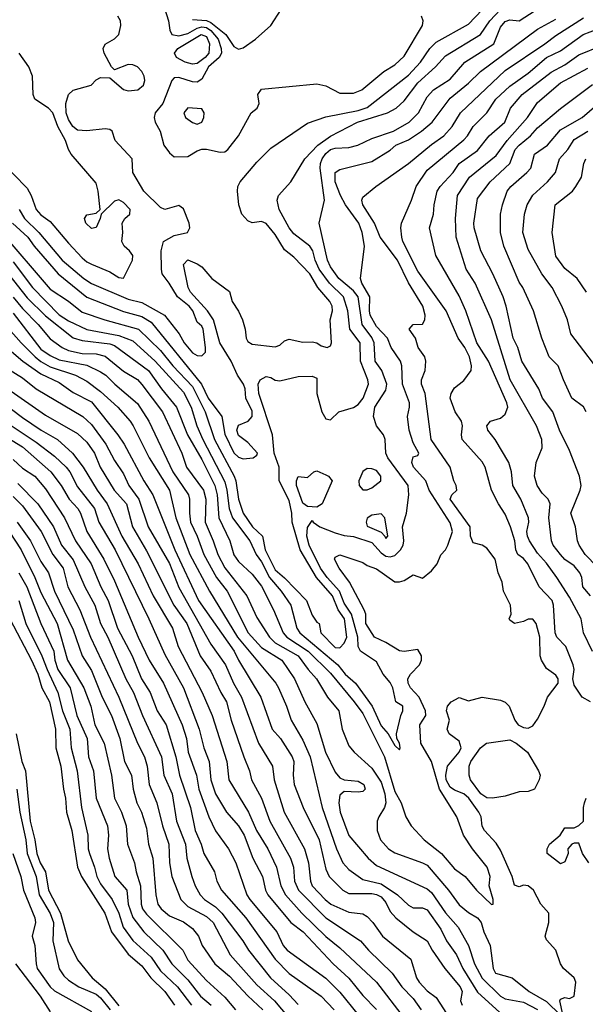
# Model space of a CAD drawing. Header units: metres. Extents: x -51132 to -49532, y -231222 to -229437.
# Tile 198 of 256: x -50367 to -50305, y -230576 to -230469. Entities that reach past the tile are written whole.
import ezdxf

# ---------------------------------------------------------------- set-up
doc = ezdxf.new("R2010")
doc.units = ezdxf.units.M
doc.layers.add('CONTOUR_INDEX', color=1, linetype='Continuous')
doc.layers.add('CONTOUR_INTER', color=3, linetype='Continuous')

msp = doc.modelspace()

# ---------------------------------------------------------------- linework, layer by layer
at = {"layer": 'CONTOUR_INDEX'}
for points, elevation in [([(-50367.67, -230490.76), (-50366.01, -230492.26), (-50365.32, -230493.26), (-50362.7, -230496.26), (-50359.58, -230498.79), (-50355.58, -230500.35), (-50353.58, -230500.91), (-50352.58, -230501.5), (-50347.09, -230508.26), (-50346.37, -230509.76), (-50344.9, -230511.76), (-50344.58, -230513.69), (-50343.58, -230515.72), (-50343.08, -230516.19), (-50342.58, -230516.36), (-50341.5, -230516.26), (-50341.08, -230515.96), (-50341.02, -230515.76), (-50342.08, -230514.58), (-50343.08, -230513.83), (-50343.28, -230513.26), (-50343.08, -230512.7), (-50342.04, -230512.26), (-50341.58, -230511.76), (-50341.58, -230511.19), (-50342.29, -230509.76), (-50342.36, -230508.76), (-50342.53, -230508.26), (-50343.2, -230507.26), (-50343.87, -230505.76), (-50345.11, -230503.76), (-50345.82, -230501.26), (-50346.47, -230500.26), (-50348.32, -230498.26), (-50348.56, -230497.76), (-50349.06, -230495.26), (-50348.58, -230494.75), (-50347.58, -230495.16), (-50347.08, -230495.49), (-50345.99, -230496.76), (-50344.08, -230498.16), (-50343.78, -230499.26), (-50343.08, -230500.3), (-50342.65, -230501.26), (-50342.36, -230502.26), (-50342.24, -230503.26), (-50342.08, -230503.61), (-50341.58, -230503.91), (-50339.08, -230504.2), (-50338.58, -230504.02), (-50338.08, -230503.54), (-50337.58, -230503.36), (-50336.08, -230503.68), (-50335.08, -230503.63), (-50334.58, -230503.74), (-50334.08, -230504.08), (-50333.45, -230504.26), (-50333.08, -230504.1), (-50332.98, -230503.76), (-50333.1, -230501.26), (-50332.87, -230500.26), (-50332.9, -230499.76), (-50333.16, -230499.26), (-50334.47, -230497.76), (-50335.31, -230496.26), (-50337.08, -230494.44), (-50338.08, -230493.65), (-50339.08, -230491.99), (-50340.08, -230490.8), (-50340.58, -230490.58), (-50341.58, -230490.72), (-50342.08, -230490.51), (-50342.72, -230489.76), (-50343.05, -230488.76), (-50343.18, -230487.26), (-50343.16, -230486.76), (-50342.92, -230486.26), (-50341.08, -230484.11), (-50339.58, -230482.6), (-50335.58, -230479.88), (-50333.58, -230479.19), (-50330.08, -230478.5), (-50329.08, -230478.17), (-50324.58, -230474.67), (-50323.29, -230473.26), (-50322.28, -230471.76), (-50321.58, -230471.07), (-50318.08, -230469.13), (-50315.83, -230466.76)], 30), ([(-50304.82, -230542.76), (-50305.73, -230542.26), (-50306.58, -230540.96), (-50306.71, -230540.26), (-50306.6, -230539.26), (-50306.69, -230538.76), (-50307.48, -230536.76), (-50308.45, -230535.76), (-50308.64, -230535.26), (-50308.82, -230532.26), (-50308.99, -230531.76), (-50310.38, -230530.26), (-50311.63, -230527.76), (-50312.08, -230527.19), (-50312.7, -230526.76), (-50312.93, -230526.26), (-50313.02, -230525.26), (-50313.5, -230523.76), (-50314.08, -230522.37), (-50314.82, -230521.26), (-50315.57, -230519.76), (-50316.25, -230517.26), (-50316.58, -230516.7), (-50318.76, -230514.26), (-50318.83, -230513.76), (-50318.71, -230512.76), (-50318.85, -230512.26), (-50319.54, -230511.26), (-50320.07, -230509.76), (-50319.96, -230509.26), (-50319.58, -230508.66), (-50318.58, -230507.86), (-50317.79, -230506.76), (-50317.76, -230506.26), (-50317.97, -230505.26), (-50318.48, -230504.26), (-50319.19, -230503.26), (-50320.51, -230500.26), (-50323.58, -230495.98), (-50325.2, -230492.76), (-50325.32, -230492.26), (-50325.44, -230491.26), (-50325.35, -230490.76), (-50324.26, -230488.26), (-50323.77, -230486.76), (-50322.58, -230485), (-50318.58, -230481.68), (-50318.18, -230481.26), (-50317.58, -230480.25), (-50316.09, -230478.76), (-50315.1, -230477.26), (-50313.58, -230475.86), (-50311.58, -230474.46), (-50309.58, -230472.74), (-50308.08, -230472.02), (-50305.61, -230470.26), (-50304.08, -230469.68)], 35), ([(-50347.16, -230470.26), (-50346.58, -230470.46), (-50346.25, -230471.26), (-50346.3, -230472.26), (-50346.7, -230472.76), (-50347.58, -230473.38), (-50348.08, -230473.46), (-50348.87, -230473.26), (-50349.81, -230472.76), (-50350.03, -230472.26), (-50349.68, -230471.76), (-50347.16, -230470.26)], 30), ([(-50303.08, -230507.86), (-50306.93, -230502.76), (-50307.32, -230501.26), (-50307.93, -230499.76), (-50308.99, -230497.76), (-50310.1, -230496.26), (-50311.58, -230493.62), (-50312.17, -230491.76), (-50311.98, -230489.76), (-50311.68, -230488.76), (-50311.08, -230487.71), (-50309.47, -230486.26), (-50308.61, -230485.26), (-50308.16, -230483.76), (-50307.26, -230482.76), (-50306.58, -230481.64), (-50305.11, -230480.76)], 40), ([(-50367.58, -230500.52), (-50364.58, -230504.43), (-50363.58, -230505.13), (-50362.58, -230505.61), (-50359.58, -230506.18), (-50358.08, -230506.89), (-50357.51, -230507.26), (-50356.54, -230508.26), (-50354.08, -230510.34), (-50352.84, -230512.26), (-50350.21, -230517.76), (-50348.52, -230520.26), (-50348.4, -230520.76), (-50348.43, -230522.26), (-50348.3, -230523.26), (-50347.58, -230524.76), (-50346.85, -230526.76), (-50345.47, -230529.26), (-50344.33, -230530.76), (-50342.03, -230535.26), (-50340.58, -230536.88), (-50338.36, -230538.26), (-50336.99, -230540.26), (-50335.86, -230542.76), (-50334.58, -230545.12), (-50333.62, -230548.26), (-50332.58, -230550.41), (-50332.08, -230551.03), (-50331.58, -230551.24), (-50330.08, -230551.41), (-50329.46, -230551.76), (-50329.31, -230552.26), (-50329.58, -230552.51), (-50330.08, -230552.6), (-50331.58, -230552.52), (-50332.08, -230552.93), (-50332.16, -230553.76), (-50332.03, -230554.76), (-50331.08, -230557.31), (-50328.97, -230559.76), (-50328.08, -230560.58), (-50322.58, -230563.09), (-50322.08, -230563.49), (-50320.58, -230565.71), (-50319.21, -230567.26), (-50318.09, -230569.26), (-50317.42, -230571.26), (-50316.58, -230572.82), (-50314.58, -230574.75), (-50314.08, -230575.06), (-50312.08, -230575.43), (-50310.58, -230576.22)], 35), ([(-50370.06, -230509.26), (-50366.58, -230511.86), (-50364.53, -230513.26), (-50362.76, -230514.26), (-50361.14, -230515.76), (-50359.97, -230517.26), (-50358.45, -230519.76), (-50357.37, -230521.26), (-50355.76, -230524.76), (-50353.98, -230527.76), (-50352.37, -230531.26), (-50350.27, -230534.76), (-50349.65, -230536.76), (-50347.02, -230541.76), (-50345.96, -230544.26), (-50344.36, -230549.26), (-50344.12, -230551.26), (-50342.01, -230554.76), (-50341.12, -230556.76), (-50339.9, -230558.76), (-50338.96, -230560.76), (-50338.49, -230562.76), (-50337.99, -230563.76), (-50336.2, -230565.76), (-50333.58, -230568.29), (-50332.08, -230569.5), (-50328.09, -230573.26), (-50325.08, -230577.17)], 40), ([(-50367.58, -230520.45), (-50366.58, -230521.47), (-50364.55, -230524.26), (-50363.27, -230526.76), (-50362.15, -230528.26), (-50361.65, -230530.26), (-50360.35, -230532.76), (-50359.18, -230535.76), (-50356.11, -230542.26), (-50354.06, -230547.26), (-50353.3, -230548.76), (-50353.03, -230549.76), (-50352.79, -230551.76), (-50351.97, -230553.76), (-50351.36, -230556.26), (-50350.66, -230558.26), (-50350.57, -230560.26), (-50350.32, -230561.76), (-50349.37, -230564.26), (-50348.58, -230565.01), (-50346.58, -230566.1), (-50345.83, -230566.76), (-50343.99, -230570.26), (-50341.08, -230573.55), (-50339.16, -230575.26), (-50337.08, -230577.78)], 45), ([(-50367.96, -230533.76), (-50365.58, -230538.23), (-50364.91, -230539.76), (-50364.48, -230541.26), (-50363.65, -230542.76), (-50362.98, -230545.76), (-50362.96, -230547.76), (-50362.42, -230549.76), (-50362.12, -230552.26), (-50361.88, -230553.26), (-50361.79, -230554.76), (-50361.21, -230556.76), (-50360.6, -230560.76), (-50360.16, -230561.76), (-50357.62, -230565.76), (-50356.91, -230567.76), (-50355.08, -230570.21), (-50353.58, -230571.47), (-50352.61, -230572.76), (-50351.11, -230574.26), (-50350.05, -230575.76)], 50), ([(-50316.1, -230547.26), (-50313.58, -230546.92), (-50312.9, -230547.26), (-50311.67, -230548.26), (-50310.45, -230550.26), (-50310.27, -230550.76), (-50310.38, -230551.26), (-50310.89, -230552.26), (-50311.58, -230552.51), (-50312.58, -230552.57), (-50314.08, -230553.03), (-50315.48, -230553.26), (-50316.08, -230553.2), (-50316.74, -230552.76), (-50317.86, -230551.26), (-50318, -230550.76), (-50318.01, -230549.76), (-50317.82, -230549.26), (-50316.78, -230547.76), (-50316.1, -230547.26)], 35), ([(-50304.97, -230560.26), (-50305.66, -230559.26), (-50306.08, -230558.13), (-50306.58, -230558.14), (-50306.83, -230558.26), (-50307.26, -230558.76), (-50307.24, -230559.26), (-50307.58, -230560.18), (-50308.08, -230560.4), (-50309.53, -230559.26), (-50309.52, -230558.76), (-50309.26, -230558.26), (-50308.12, -230557.26), (-50307.58, -230556.48), (-50306.58, -230556.46), (-50306.08, -230556.23), (-50305.58, -230555.76), (-50305.58, -230554.26), (-50305.45, -230553.76), (-50305.26, -230553.26)], 35)]:
    msp.add_lwpolyline(points, dxfattribs=dict(at, elevation=elevation))
at = {"layer": 'CONTOUR_INTER'}
for points, elevation in [([(-50367.58, -230494.94), (-50365.5, -230497.76), (-50362.58, -230500.71), (-50361.58, -230501.37), (-50359.58, -230502.31), (-50356.08, -230502.97), (-50354.58, -230503.55), (-50352.16, -230505.76), (-50349.08, -230509.12), (-50348.23, -230510.76), (-50347.6, -230512.76), (-50346.97, -230514.26), (-50344.58, -230518.87), (-50344.34, -230519.76), (-50344.1, -230521.76), (-50343.74, -230522.76), (-50341.86, -230525.26), (-50341.18, -230526.76), (-50340.58, -230527.57), (-50339.73, -230529.26), (-50338.44, -230530.76), (-50337.41, -230532.26), (-50336.73, -230534.76), (-50336.4, -230535.26), (-50332.3, -230538.76), (-50331.48, -230539.76), (-50330.37, -230540.76), (-50328.55, -230543.26), (-50327.58, -230545.4), (-50326.82, -230546.26), (-50326.08, -230547.51), (-50325.58, -230548.01), (-50325.5, -230547.76), (-50325.58, -230547.27), (-50325.85, -230546.76), (-50325.9, -230546.26), (-50325.44, -230544.26), (-50325.21, -230543.76), (-50325.23, -230543.26), (-50325.99, -230542.76), (-50326.31, -230541.26), (-50326.58, -230540.69), (-50327.36, -230539.76), (-50328.08, -230538.42), (-50329.81, -230537.26), (-50330.07, -230536.76), (-50330.11, -230535.76), (-50330.78, -230533.26), (-50331.58, -230532.05), (-50332.09, -230530.76), (-50333.46, -230529.26), (-50334.17, -230528.26), (-50335.39, -230525.76), (-50335.67, -230524.76), (-50335.58, -230523.83), (-50335.08, -230523.07), (-50334.98, -230523.26), (-50334.25, -230523.76), (-50332.58, -230524.41), (-50331.58, -230524.69), (-50330.58, -230524.8), (-50328.58, -230525.44), (-50327.58, -230526.59), (-50327.08, -230526.94), (-50326.58, -230527.03), (-50326.08, -230526.87), (-50325.47, -230526.26), (-50325.18, -230525.76), (-50325.09, -230525.26), (-50325.25, -230523.76), (-50324.82, -230522.26), (-50324.57, -230520.26), (-50324.65, -230519.26), (-50326.86, -230516.26), (-50327.08, -230515.76), (-50327.14, -230514.26), (-50327.31, -230513.76), (-50328.06, -230512.76), (-50328.39, -230511.76), (-50328.26, -230510.76), (-50327.08, -230508.91), (-50326.97, -230508.26), (-50327.51, -230506.76), (-50328.21, -230505.76), (-50328.32, -230503.76), (-50328.58, -230503.19), (-50329.64, -230501.76), (-50330.07, -230498.76), (-50330.58, -230498.11), (-50332.18, -230496.76), (-50333.08, -230495.49), (-50333.42, -230494.76), (-50334.3, -230490.76), (-50333.75, -230488.26), (-50334.21, -230484.76), (-50334.18, -230484.26), (-50333.97, -230483.76), (-50333.58, -230483.17), (-50333.08, -230482.74), (-50332.58, -230482.6), (-50331.08, -230482.51), (-50330.11, -230482.26), (-50328.58, -230481.55), (-50326.22, -230480.76), (-50324.53, -230479.76), (-50323.5, -230478.76), (-50322.58, -230477.01), (-50321.88, -230476.26), (-50320.08, -230475.09), (-50318.47, -230473.26), (-50315.32, -230471.26), (-50314.58, -230469.44), (-50314.08, -230468.82), (-50313.58, -230468.65), (-50312.57, -230468.76), (-50309.08, -230466.51)], 32), ([(-50348.08, -230468.61), (-50346.58, -230468.72), (-50346.08, -230468.94), (-50344.46, -230470.26), (-50343.58, -230471.55), (-50343.08, -230471.83), (-50342.58, -230471.68), (-50341.24, -230470.76), (-50339.56, -230469.26), (-50337.32, -230465.76)], 28), ([(-50369.08, -230491.56), (-50363.58, -230497.94), (-50361.58, -230499.22), (-50360.08, -230500.42), (-50357.62, -230501.26), (-50353.96, -230502.26), (-50351.58, -230504.6), (-50350.24, -230506.26), (-50348.08, -230508.5), (-50346.71, -230511.26), (-50345.7, -230514.26), (-50343.56, -230518.26), (-50343.37, -230518.76), (-50343.08, -230520.76), (-50342.57, -230522.26), (-50341.57, -230523.76), (-50340.46, -230524.76), (-50340.19, -230526.26), (-50339.08, -230528.43), (-50338.08, -230529.3), (-50335.7, -230531.76), (-50335.08, -230533.34), (-50334.58, -230534.13), (-50334.33, -230534.26), (-50334.14, -230535.26), (-50332.58, -230536.87), (-50332.08, -230536.92), (-50331.58, -230536.39), (-50331.29, -230535.76), (-50331.54, -230533.76), (-50332.26, -230532.76), (-50332.86, -230531.26), (-50334.6, -230529.26), (-50336.38, -230526.26), (-50337.25, -230523.26), (-50337.28, -230522.26), (-50337.58, -230520.91), (-50338.66, -230518.76), (-50338.67, -230517.26), (-50339.22, -230515.76), (-50339.4, -230513.76), (-50340.88, -230509.26), (-50340.95, -230508.26), (-50340.72, -230507.76), (-50340.08, -230507.4), (-50339.58, -230507.53), (-50339.08, -230507.83), (-50338.58, -230507.87), (-50336.58, -230507.43), (-50335.08, -230507.38), (-50334.58, -230507.6), (-50334.55, -230509.26), (-50334.01, -230511.26), (-50333.58, -230512.03), (-50333.08, -230512.13), (-50332.19, -230511.26), (-50330.58, -230510.78), (-50330.08, -230510.46), (-50329.51, -230509.76), (-50328.93, -230508.26), (-50329.01, -230507.76), (-50329.83, -230505.76), (-50329.86, -230503.76), (-50330.98, -230502.26), (-50331.21, -230500.26), (-50331.68, -230498.76), (-50333.2, -230497.26), (-50334.31, -230495.76), (-50334.76, -230494.76), (-50335, -230493.76), (-50335.31, -230493.26), (-50337.08, -230491.9), (-50337.58, -230491.27), (-50338.66, -230489.26), (-50338.89, -230488.26), (-50338.72, -230487.76), (-50337.39, -230486.26), (-50335.87, -230483.76), (-50334.46, -230482.26), (-50333.08, -230481.28), (-50330.14, -230479.76), (-50326.88, -230478.76), (-50325.94, -230478.26), (-50325.08, -230477.46), (-50323.58, -230475.49), (-50321.65, -230473.76), (-50320.58, -230472.57), (-50316.78, -230470.26), (-50315.75, -230468.76), (-50314.58, -230467.54)], 31), ([(-50351.15, -230467.26), (-50350.7, -230468.76), (-50350.55, -230469.76), (-50350.32, -230470.26), (-50349.58, -230470.4), (-50348.58, -230470.13), (-50347.58, -230469.57), (-50347.08, -230469.42), (-50346.58, -230469.49), (-50346.08, -230469.81), (-50345.28, -230470.76), (-50344.97, -230471.76), (-50344.95, -230472.26), (-50345.17, -230472.76), (-50346.36, -230473.76), (-50347.08, -230475.1), (-50347.58, -230475.42), (-50348.08, -230475.39), (-50349.58, -230474.92), (-50350.08, -230474.97), (-50350.34, -230475.26), (-50351.33, -230477.76), (-50352.14, -230478.76), (-50352.26, -230479.26), (-50352.13, -230479.76), (-50351.6, -230480.76), (-50351.22, -230482.26), (-50350.58, -230483.12), (-50350.08, -230483.55), (-50348.58, -230483.51), (-50347.58, -230482.87), (-50347.08, -230482.71), (-50346.58, -230482.7), (-50345.08, -230483.05), (-50344.58, -230482.98), (-50344.26, -230482.76), (-50343.1, -230481.26), (-50341.71, -230478.76), (-50341.04, -230478.26), (-50340.83, -230477.76), (-50340.97, -230476.76), (-50340.58, -230476.18), (-50334.58, -230475.61), (-50333.58, -230475.81), (-50332.08, -230476.62), (-50330.58, -230476.62), (-50329.68, -230476.26), (-50327.28, -230474.26), (-50326.08, -230473.53), (-50325.08, -230472.6), (-50323.08, -230469.26), (-50323, -230468.76), (-50323.19, -230468.26)], 29), ([(-50368.08, -230496.29), (-50366.08, -230498.87), (-50364.08, -230500.82), (-50361.08, -230503.21), (-50360.08, -230503.5), (-50357.08, -230503.87), (-50356.58, -230504.03), (-50352.87, -230506.76), (-50351.47, -230508.76), (-50349.82, -230510.76), (-50348.62, -230513.76), (-50347.08, -230516.43), (-50345.64, -230519.26), (-50345.41, -230520.26), (-50345.22, -230522.76), (-50344.03, -230525.26), (-50343.58, -230526.8), (-50343.08, -230527.52), (-50341.58, -230528.9), (-50340.58, -230530.2), (-50339.29, -230532.76), (-50338.21, -230535.26), (-50337.83, -230535.76), (-50335.52, -230537.26), (-50333.08, -230539.66), (-50330.49, -230542.76), (-50329.58, -230544.03), (-50327.21, -230548.76), (-50326.08, -230552.51), (-50325.39, -230553.76), (-50324.9, -230555.26), (-50324.29, -230556.26), (-50322.91, -230557.76), (-50321, -230559.26), (-50319.58, -230560.92), (-50318.45, -230561.76), (-50317.21, -230563.26), (-50315.58, -230564.81), (-50315.38, -230564.76), (-50315.38, -230564.26), (-50315.81, -230562.76), (-50315.73, -230561.76), (-50316.03, -230560.76), (-50317.63, -230558.76), (-50318.6, -230557.26), (-50319.34, -230555.26), (-50321.22, -230552.26), (-50322.11, -230549.26), (-50323.25, -230547.26), (-50323.35, -230545.26), (-50322.71, -230544.26), (-50322.74, -230543.76), (-50323.44, -230542.26), (-50324.38, -230541.26), (-50324.63, -230540.76), (-50324.67, -230540.26), (-50324.39, -230539.76), (-50323.39, -230538.76), (-50323.19, -230538.26), (-50323.18, -230537.76), (-50323.58, -230537.1), (-50325.08, -230537.29), (-50325.58, -230537.22), (-50327.08, -230536.32), (-50328.29, -230535.76), (-50329.25, -230534.26), (-50329.25, -230533.26), (-50329.42, -230532.76), (-50331.02, -230529.76), (-50332.14, -230528.26), (-50332.64, -230527.26), (-50332.58, -230527.06), (-50332.08, -230526.81), (-50329.58, -230527.63), (-50329.08, -230527.95), (-50328.08, -230528.32), (-50326.08, -230529.75), (-50325.58, -230529.75), (-50325.08, -230529.58), (-50324.08, -230528.97), (-50323.08, -230529.35), (-50322.08, -230528.54), (-50321.47, -230527.76), (-50321.08, -230526.79), (-50320.58, -230526.25), (-50320.32, -230525.76), (-50319.82, -230524.26), (-50320.08, -230523.31), (-50322.34, -230519.76), (-50322.72, -230518.76), (-50324.06, -230517.26), (-50324.24, -230516.76), (-50324.08, -230516.13), (-50323.58, -230516.01), (-50323.46, -230515.76), (-50324.08, -230514.64), (-50324.54, -230513.26), (-50324.72, -230511.76), (-50324.49, -230510.76), (-50324.5, -230510.26), (-50325.24, -230508.26), (-50325.32, -230506.26), (-50325.48, -230505.76), (-50326.49, -230504.26), (-50326.87, -230503.26), (-50328.08, -230501.98), (-50328.75, -230500.76), (-50328.85, -230500.26), (-50328.81, -230498.76), (-50329.67, -230497.26), (-50329.82, -230496.76), (-50329.39, -230493.26), (-50329.64, -230491.76), (-50330, -230490.76), (-50331.45, -230488.76), (-50331.99, -230487.76), (-50332.57, -230486.26), (-50332.59, -230485.26), (-50332.08, -230484.92), (-50328.58, -230484.03), (-50326.58, -230482.8), (-50325.98, -230482.26), (-50324.58, -230481.69), (-50323.17, -230480.76), (-50322.02, -230479.76), (-50320.08, -230477.15), (-50318.08, -230475.53), (-50316.77, -230474.26), (-50310.58, -230469.65), (-50308.58, -230468.56)], 33), ([(-50366.94, -230489.26), (-50366.36, -230490.26), (-50364.78, -230491.76), (-50362.25, -230494.76), (-50359.89, -230496.76), (-50359.08, -230497.3), (-50355.08, -230499.01), (-50353.58, -230499.38), (-50351.14, -230500.76), (-50349.53, -230502.76), (-50349.01, -230503.76), (-50348.08, -230504.83), (-50347.58, -230505.14), (-50347.08, -230505.18), (-50346.66, -230504.76), (-50346.69, -230504.26), (-50346.93, -230502.26), (-50347.08, -230501.95), (-50347.58, -230501.5), (-50348.06, -230500.26), (-50348.45, -230499.76), (-50349.73, -230498.76), (-50350.61, -230497.26), (-50351.37, -230496.26), (-50351.46, -230495.76), (-50351.5, -230493.76), (-50351.24, -230492.76), (-50350.08, -230492.09), (-50348.62, -230491.76), (-50348.39, -230491.26), (-50348.46, -230490.76), (-50349.08, -230489.2), (-50349.58, -230488.83), (-50351.08, -230489.26), (-50351.58, -230489.06), (-50353.38, -230487.26), (-50354.59, -230485.26), (-50354.63, -230483.76), (-50356.49, -230481.76), (-50356.83, -230480.76), (-50357.08, -230480.58), (-50357.58, -230480.48), (-50359.58, -230480.73), (-50360.58, -230480.64), (-50361.11, -230480.26), (-50361.58, -230479.47), (-50361.81, -230478.76), (-50361.86, -230477.76), (-50361.58, -230476.76), (-50361.08, -230476.31), (-50359.09, -230475.76), (-50358.58, -230475.18), (-50358.08, -230474.9), (-50357.08, -230474.95), (-50355.58, -230476.21), (-50355.08, -230476.38), (-50354.02, -230476.26), (-50353.41, -230475.76), (-50353.27, -230475.26), (-50353.33, -230474.76), (-50353.58, -230474.26), (-50354.08, -230473.76), (-50354.58, -230473.54), (-50355.08, -230473.51), (-50356.58, -230474.08), (-50356.91, -230473.76), (-50357.71, -230472.26), (-50357.8, -230471.76), (-50357.58, -230471.3), (-50356.58, -230470.72), (-50356.11, -230470.26), (-50355.89, -230469.26), (-50355.91, -230468.76), (-50356.19, -230468.26)], 29), ([(-50307.83, -230576.76), (-50308.14, -230575.26), (-50308.08, -230575.09), (-50307.58, -230574.91), (-50307.08, -230575.02), (-50306.58, -230574.76), (-50306.41, -230573.26), (-50306.58, -230572.76), (-50307.74, -230571.76), (-50308.06, -230571.26), (-50308.58, -230569.78), (-50309.58, -230568.65), (-50309.73, -230568.26), (-50309.34, -230566.76), (-50309.34, -230565.76), (-50310.2, -230564.76), (-50311.01, -230563.26), (-50311.58, -230562.76), (-50312.08, -230562.72), (-50312.58, -230562.87), (-50313.08, -230562.71), (-50313.32, -230561.76), (-50314.58, -230558.89), (-50315.08, -230558.15), (-50316.35, -230556.76), (-50316.58, -230556.28), (-50316.71, -230555.26), (-50316.95, -230554.76), (-50318.05, -230553.26), (-50318.58, -230552.78), (-50319.58, -230552.38), (-50320.08, -230552.04), (-50320.51, -230551.26), (-50320.54, -230550.76), (-50320.35, -230549.76), (-50319.08, -230548.26), (-50318.88, -230547.76), (-50319.08, -230547.06), (-50320.17, -230546.26), (-50320.41, -230545.76), (-50320.15, -230544.76), (-50320.48, -230543.76), (-50320.37, -230543.26), (-50319.97, -230542.76), (-50319.08, -230542.31), (-50318.08, -230542.68), (-50316.58, -230542.28), (-50314.58, -230542.6), (-50314.08, -230542.81), (-50313.65, -230543.26), (-50313.05, -230544.76), (-50312.68, -230545.26), (-50312.08, -230545.57), (-50311.58, -230545.63), (-50311.08, -230545.39), (-50310.58, -230544.65), (-50309.84, -230543.26), (-50309.47, -230542.26), (-50308.33, -230540.76), (-50308.31, -230540.26), (-50308.58, -230539.88), (-50309.58, -230539.14), (-50310.12, -230538.26), (-50310.29, -230537.76), (-50310.32, -230535.76), (-50310.7, -230534.26), (-50311.08, -230533.79), (-50311.58, -230533.78), (-50312.08, -230534.05), (-50313.08, -230534.26), (-50313.58, -230533.91), (-50313.64, -230533.76), (-50313.43, -230533.26), (-50313.51, -230532.26), (-50314.25, -230530.76), (-50314.41, -230529.76), (-50314.85, -230528.76), (-50315.17, -230527.26), (-50316.08, -230526.07), (-50316.58, -230525.74), (-50317.58, -230525.49), (-50317.85, -230524.76), (-50317.88, -230523.76), (-50320.05, -230520.76), (-50319.87, -230520.26), (-50319.33, -230519.76), (-50319.42, -230519.26), (-50319.68, -230518.76), (-50320.07, -230517.26), (-50322.15, -230514.26), (-50322.78, -230509.26), (-50323.18, -230508.26), (-50323.2, -230507.76), (-50322.78, -230506.76), (-50322.72, -230505.76), (-50322.81, -230505.26), (-50323.54, -230504.26), (-50323.83, -230503.26), (-50324.54, -230502.26), (-50324.08, -230501.78), (-50323.08, -230501.71), (-50322.81, -230501.26), (-50322.79, -230500.76), (-50323.03, -230499.76), (-50324.58, -230497.23), (-50325.8, -230494.76), (-50327.67, -230492.26), (-50328.28, -230490.76), (-50329.58, -230488.76), (-50329.68, -230488.26), (-50329.58, -230487.93), (-50328.15, -230486.76), (-50324.58, -230484.27), (-50322.08, -230482.19), (-50320.75, -230481.26), (-50319.86, -230480.26), (-50318.96, -230478.76), (-50314.08, -230474.14), (-50309.77, -230471.26), (-50308.58, -230470.34), (-50305.58, -230468.44)], 34), ([(-50304.58, -230537.3), (-50305.57, -230535.26), (-50305.83, -230533.76), (-50307.08, -230531.4), (-50308.47, -230529.26), (-50309.58, -230527.7), (-50310.58, -230526.62), (-50311.44, -230525.26), (-50311.67, -230524.76), (-50311.73, -230524.26), (-50311.51, -230523.26), (-50311.54, -230522.76), (-50312.38, -230520.76), (-50313.25, -230519.26), (-50313.4, -230517.76), (-50313.69, -230516.76), (-50315.19, -230514.26), (-50315.97, -230513.26), (-50316.08, -230512.76), (-50315.67, -230512.26), (-50314.58, -230511.94), (-50314.08, -230511.5), (-50313.81, -230510.76), (-50313.89, -230510.26), (-50315.91, -230505.76), (-50317.18, -230503.76), (-50318.35, -230500.26), (-50319.08, -230498.65), (-50321.62, -230494.26), (-50322.3, -230491.26), (-50321.88, -230489.76), (-50321.81, -230488.76), (-50321.48, -230487.26), (-50321.16, -230486.76), (-50319.74, -230485.26), (-50319.08, -230484.26), (-50317.08, -230482.85), (-50315.81, -230481.26), (-50314.13, -230479.76), (-50313.49, -230478.26), (-50312.23, -230476.76), (-50309.08, -230474.35), (-50307.58, -230473.53), (-50306.08, -230472.46), (-50301.08, -230470.44)], 36), ([(-50369.08, -230483.92), (-50366.08, -230486.94), (-50365.63, -230487.76), (-50365.08, -230489.27), (-50364.58, -230489.84), (-50363.58, -230490.56), (-50361.58, -230492.94), (-50360.08, -230494.5), (-50359.58, -230494.96), (-50359.08, -230495.21), (-50357.08, -230496.04), (-50356.08, -230496.65), (-50355.58, -230496.73), (-50354.61, -230494.76), (-50354.59, -230494.26), (-50354.92, -230493.76), (-50355.53, -230493.26), (-50355.78, -230492.76), (-50355.66, -230491.76), (-50355.75, -230490.76), (-50355.44, -230490.26), (-50354.9, -230489.76), (-50354.86, -230489.26), (-50355.58, -230488.52), (-50356.08, -230488.21), (-50356.58, -230488.35), (-50358.03, -230489.76), (-50358.13, -230490.26), (-50358.58, -230491.22), (-50359.08, -230491.33), (-50359.67, -230490.76), (-50359.83, -230490.26), (-50359.58, -230489.86), (-50358.58, -230489.68), (-50358.13, -230489.26), (-50358.36, -230487.26), (-50358.58, -230486.4), (-50361.29, -230483.26), (-50361.58, -230482.76), (-50361.88, -230481.76), (-50362.73, -230480.26), (-50363.28, -230478.76), (-50363.75, -230478.26), (-50365.22, -230477.26), (-50365.42, -230476.76), (-50365.47, -230474.76), (-50365.88, -230473.76), (-50366.93, -230472.26)], 28), ([(-50304.79, -230531.26), (-50305.65, -230530.26), (-50305.75, -230529.26), (-50305.96, -230528.76), (-50306.58, -230527.99), (-50307.58, -230527.29), (-50308.08, -230526.77), (-50308.86, -230525.76), (-50309.06, -230525.26), (-50309.35, -230522.76), (-50309.19, -230521.26), (-50309.4, -230520.76), (-50310.08, -230520.08), (-50310.62, -230519.26), (-50310.9, -230518.26), (-50310.7, -230516.76), (-50310.08, -230515.17), (-50310.09, -230514.26), (-50310.68, -230512.76), (-50313.56, -230507.76), (-50315.56, -230501.26), (-50317.34, -230497.26), (-50318.33, -230495.76), (-50319.43, -230492.26), (-50319.5, -230490.26), (-50319.26, -230487.76), (-50317.97, -230485.76), (-50315.08, -230483.38), (-50313.87, -230481.76), (-50311.67, -230479.26), (-50310.58, -230477.62), (-50308.08, -230475.48), (-50305.08, -230473.92)], 37), ([(-50304.08, -230528.11), (-50305.38, -230526.76), (-50306.04, -230525.76), (-50306.22, -230525.26), (-50306.42, -230523.76), (-50306.93, -230522.26), (-50305.94, -230519.76), (-50305.83, -230519.26), (-50305.99, -230518.26), (-50307.08, -230515.45), (-50308.17, -230513.26), (-50308.9, -230511.26), (-50310.04, -230509.76), (-50310.42, -230508.76), (-50312.27, -230505.76), (-50312.71, -230504.26), (-50313.23, -230503.26), (-50313.98, -230499.76), (-50314.31, -230498.76), (-50315.42, -230496.26), (-50316.74, -230493.76), (-50317.46, -230491.26), (-50317.49, -230490.76), (-50317.08, -230488.06), (-50315.72, -230486.26), (-50313.58, -230484.26), (-50312.99, -230482.76), (-50312.55, -230482.26), (-50311.34, -230481.26), (-50310.58, -230480.38), (-50308.08, -230478.27), (-50304.58, -230475.66)], 38), ([(-50348.58, -230478.23), (-50349.02, -230478.76), (-50348.86, -230479.26), (-50348.08, -230479.82), (-50347.58, -230479.99), (-50347.08, -230479.77), (-50346.85, -230479.26), (-50346.83, -230478.76), (-50347.08, -230478.34), (-50348.58, -230478.23)], 28), ([(-50305.27, -230511.26), (-50305.58, -230510.71), (-50306.82, -230509.76), (-50307.76, -230507.76), (-50308.31, -230506.26), (-50309.3, -230505.26), (-50310.1, -230503.26), (-50310.99, -230500.26), (-50312.16, -230497.76), (-50312.58, -230497.15), (-50314.22, -230493.26), (-50314.61, -230491.76), (-50314.58, -230489.76), (-50314.39, -230488.76), (-50313.86, -230487.26), (-50313.48, -230486.76), (-50311.72, -230485.26), (-50311.31, -230484.76), (-50310.9, -230483.26), (-50309.5, -230482.26), (-50308.08, -230480.62), (-50305.73, -230479.26), (-50303.58, -230477.41)], 39), ([(-50305.23, -230498.26), (-50306.27, -230496.76), (-50307.58, -230495.68), (-50308.58, -230494.35), (-50308.97, -230491.76), (-50308.64, -230488.76), (-50306.78, -230487.26), (-50306.39, -230486.76), (-50305.79, -230485.76), (-50305.54, -230484.26), (-50305.3, -230483.76)], 41), ([(-50367.58, -230498.81), (-50366.58, -230500.04), (-50364.86, -230501.76), (-50363.58, -230503.33), (-50362.26, -230504.26), (-50361.58, -230504.58), (-50360.08, -230504.91), (-50358.58, -230504.94), (-50357.58, -230505.2), (-50355.58, -230506.84), (-50354.08, -230507.75), (-50353.58, -230508.29), (-50351.36, -230511.26), (-50349.24, -230515.76), (-50348.74, -230517.26), (-50346.88, -230519.76), (-50346.64, -230520.76), (-50346.72, -230523.26), (-50345.84, -230525.26), (-50345.34, -230526.76), (-50344.58, -230528.21), (-50342.16, -230531.26), (-50341.08, -230533.6), (-50339.71, -230535.76), (-50339.08, -230536.38), (-50336.59, -230537.76), (-50335.52, -230539.26), (-50334.61, -230540.26), (-50333.42, -230542.26), (-50332.16, -230543.76), (-50331.82, -230545.76), (-50331.08, -230547.55), (-50330.51, -230548.26), (-50328.58, -230550), (-50327.58, -230551.49), (-50327.18, -230552.76), (-50327.07, -230553.76), (-50327.19, -230554.26), (-50327.82, -230555.26), (-50327.99, -230555.76), (-50327.99, -230556.76), (-50327.65, -230557.76), (-50326.78, -230558.76), (-50326.08, -230559.19), (-50323.08, -230560.26), (-50322.58, -230560.54), (-50320.23, -230563.26), (-50319.08, -230564.84), (-50318.08, -230565.69), (-50317.08, -230566.27), (-50316.68, -230566.76), (-50316.41, -230567.76), (-50315.72, -230569.26), (-50315.38, -230571.76), (-50315.12, -230572.26), (-50313.34, -230572.76), (-50311.49, -230574.26), (-50309.58, -230575.36), (-50308.08, -230576.82)], 34), ([(-50368.93, -230501.26), (-50366.72, -230503.76), (-50365.18, -230505.26), (-50364.58, -230505.77), (-50363.58, -230506.35), (-50360.82, -230507.26), (-50359.58, -230507.92), (-50358.08, -230509.04), (-50356.2, -230510.76), (-50354.88, -230512.26), (-50354.53, -230512.76), (-50352.81, -230516.26), (-50350.58, -230519.76), (-50349.89, -230522.76), (-50348.36, -230526.76), (-50346.24, -230530.76), (-50343.19, -230535.76), (-50339.02, -230540.76), (-50338.74, -230541.26), (-50337.85, -230543.26), (-50337.37, -230544.76), (-50336.08, -230546.93), (-50335.3, -230548.76), (-50333.97, -230554.26), (-50332.42, -230558.76), (-50331.74, -230560.26), (-50331.08, -230560.99), (-50329.58, -230562.08), (-50327.58, -230562.54), (-50325.8, -230563.76), (-50324.58, -230564.87), (-50324.08, -230565.15), (-50323.08, -230565.18), (-50322.58, -230565.4), (-50321.08, -230567.5), (-50320.47, -230568.76), (-50319.39, -230570.26), (-50318.7, -230571.76), (-50317.08, -230574.32), (-50313.87, -230577.26)], 36), ([(-50368.28, -230504.26), (-50366.53, -230505.76), (-50364.58, -230507.13), (-50362.58, -230508.05), (-50361.08, -230509.14), (-50359.08, -230510.18), (-50356.19, -230513.76), (-50355.53, -230514.76), (-50353.39, -230518.76), (-50352.4, -230520.26), (-50350, -230526.26), (-50347.42, -230531.76), (-50343.57, -230537.26), (-50343.08, -230538.26), (-50340.65, -230542.26), (-50339.43, -230545.76), (-50338.52, -230546.76), (-50337.26, -230548.76), (-50337.06, -230549.26), (-50337.13, -230550.76), (-50337.03, -230551.76), (-50336.07, -230554.26), (-50334.32, -230557.76), (-50333.58, -230560.97), (-50333.21, -230561.76), (-50331.74, -230563.26), (-50331.08, -230563.61), (-50328.58, -230563.62), (-50328.08, -230563.7), (-50327.58, -230563.98), (-50327.08, -230564.57), (-50326.58, -230565.58), (-50325.96, -230566.26), (-50324.08, -230567.79), (-50322.56, -230568.76), (-50322.02, -230569.76), (-50320.63, -230571.76), (-50318.98, -230573.76), (-50318.75, -230574.26), (-50318.93, -230575.26), (-50318.75, -230575.76)], 37), ([(-50368.08, -230506.63), (-50366.58, -230507.57), (-50365.08, -230508.76), (-50360.03, -230511.76), (-50359.08, -230512.63), (-50357.52, -230514.76), (-50356.58, -230516.55), (-50355.58, -230517.98), (-50355.01, -230519.26), (-50353.91, -230520.76), (-50352.89, -230523.76), (-50350.58, -230527.74), (-50349.58, -230530.36), (-50346.08, -230536.5), (-50344.49, -230538.76), (-50343.61, -230540.76), (-50342.74, -230542.26), (-50340.91, -230547.26), (-50339.4, -230549.76), (-50339.19, -230551.26), (-50338.13, -230554.76), (-50335.9, -230558.76), (-50335.46, -230560.26), (-50335.25, -230562.26), (-50335.06, -230562.76), (-50333.67, -230564.26), (-50333.03, -230564.76), (-50331.08, -230565.62), (-50329.58, -230565.8), (-50329.08, -230566.09), (-50328.46, -230566.76), (-50327.42, -230568.26), (-50324.34, -230570.76), (-50323.74, -230572.76), (-50323.43, -230573.26), (-50322.58, -230574.17), (-50321.58, -230574.9), (-50320.08, -230577.26)], 38), ([(-50368.15, -230508.76), (-50364.08, -230511.6), (-50360.58, -230513.61), (-50359.58, -230514.57), (-50358.73, -230515.76), (-50358.14, -230517.26), (-50356.6, -230519.76), (-50355.28, -230521.26), (-50354.6, -230523.76), (-50353.08, -230526.38), (-50350.11, -230532.26), (-50348.72, -230534.26), (-50347.26, -230537.76), (-50346.08, -230539.45), (-50345.01, -230541.76), (-50344.4, -230542.76), (-50343.87, -230544.76), (-50342.52, -230548.76), (-50341.87, -230550.26), (-50341.67, -230551.26), (-50340.58, -230553.25), (-50339.68, -230555.76), (-50337.42, -230559.76), (-50337.12, -230560.76), (-50337, -230562.26), (-50336.55, -230563.26), (-50333.58, -230566.25), (-50329.8, -230568.76), (-50328.95, -230569.76), (-50326.37, -230572.26), (-50325.33, -230573.76), (-50324.08, -230575.03), (-50323.23, -230576.26)], 39), ([(-50368.58, -230512.23), (-50365.08, -230514.56), (-50363.08, -230516.06), (-50361.83, -230517.26), (-50361.42, -230517.76), (-50360.58, -230519.42), (-50358.76, -230521.76), (-50358.26, -230523.26), (-50356.51, -230526.26), (-50352.84, -230533.76), (-50351.08, -230537.64), (-50349.07, -230541.26), (-50347.35, -230545.76), (-50346.86, -230547.76), (-50346.28, -230549.26), (-50346.09, -230551.26), (-50345.58, -230552.76), (-50344.38, -230554.76), (-50343.09, -230556.26), (-50342.46, -230557.26), (-50341.53, -230559.76), (-50340.46, -230561.76), (-50340.14, -230563.26), (-50339.89, -230563.76), (-50337.4, -230566.76), (-50336.05, -230567.76), (-50332.78, -230571.26), (-50331.08, -230572.81), (-50329.58, -230574.7), (-50328.08, -230576.22)], 41), ([(-50370.08, -230512.91), (-50366.58, -230515.07), (-50363.48, -230517.76), (-50362.38, -230519.26), (-50361.51, -230520.76), (-50360.57, -230521.76), (-50360.28, -230522.26), (-50359.58, -230524.26), (-50357.73, -230527.26), (-50356.58, -230529.63), (-50354.01, -230535.76), (-50352.81, -230538.26), (-50351.24, -230540.76), (-50349.21, -230545.26), (-50348.74, -230546.76), (-50348.57, -230548.26), (-50347.65, -230550.76), (-50347.38, -230552.26), (-50346.32, -230555.26), (-50345.58, -230556.8), (-50344.18, -230558.76), (-50343.37, -230560.26), (-50342.17, -230563.76), (-50341.86, -230564.26), (-50338.91, -230567.76), (-50338.21, -230569.26), (-50337.78, -230569.76), (-50333.58, -230572.8), (-50332.08, -230574.33), (-50330.08, -230576.81)], 42), ([(-50367.58, -230516.42), (-50366.58, -230517.37), (-50365.25, -230518.26), (-50364.08, -230519.63), (-50361.99, -230522.76), (-50360.81, -230525.26), (-50359.1, -230527.76), (-50358.06, -230530.26), (-50357.25, -230531.76), (-50356.23, -230534.76), (-50354.64, -230537.76), (-50353.64, -230540.26), (-50352.7, -230541.76), (-50351.92, -230543.76), (-50350.96, -230545.26), (-50349.9, -230548.76), (-50349.49, -230550.76), (-50348.3, -230554.26), (-50347.81, -230556.76), (-50347.14, -230558.26), (-50346.84, -230559.26), (-50345.7, -230561.26), (-50345.43, -230562.26), (-50344.92, -230563.26), (-50342.27, -230566.26), (-50339.08, -230570.76), (-50337.58, -230572.32), (-50334.08, -230574.76), (-50332.69, -230576.26)], 43), ([(-50334.89, -230517.76), (-50334.58, -230517.66), (-50333.58, -230518.1), (-50333.28, -230518.26), (-50332.91, -230518.76), (-50334, -230521.26), (-50334.58, -230521.63), (-50335.58, -230521.53), (-50336.08, -230521.2), (-50336.76, -230519.26), (-50336.77, -230518.76), (-50336.58, -230518.29), (-50335.58, -230518.39), (-50334.89, -230517.76)], 32), ([(-50329.58, -230517.74), (-50330.01, -230518.76), (-50329.95, -230519.26), (-50329.58, -230519.73), (-50329.08, -230519.75), (-50328.58, -230519.52), (-50327.6, -230518.76), (-50327.59, -230518.26), (-50328.08, -230517.65), (-50328.58, -230517.44), (-50329.08, -230517.43), (-50329.58, -230517.74)], 31), ([(-50367.08, -230519.03), (-50364.91, -230521.26), (-50363.2, -230523.76), (-50362.34, -230525.76), (-50361.08, -230527.34), (-50359.79, -230530.26), (-50358.7, -230532.26), (-50358.09, -230534.26), (-50357.31, -230535.76), (-50355.35, -230540.26), (-50354.52, -230541.76), (-50353.53, -230544.26), (-50351.45, -230548.76), (-50351.22, -230550.76), (-50350.29, -230552.76), (-50349.81, -230555.76), (-50348.86, -230558.26), (-50348.7, -230559.76), (-50348.17, -230561.76), (-50347.8, -230562.76), (-50347.26, -230563.76), (-50346.78, -230564.26), (-50345.58, -230565.05), (-50344.88, -230565.76), (-50342.6, -230568.76), (-50342.01, -230569.76), (-50339.62, -230572.76), (-50337.58, -230574.61), (-50336.58, -230575.68)], 44), ([(-50367.14, -230523.26), (-50365.7, -230525.26), (-50364.58, -230527.54), (-50363.75, -230528.76), (-50363.11, -230530.76), (-50361.08, -230534.94), (-50360.07, -230537.76), (-50359.08, -230539.37), (-50357.91, -230542.26), (-50356.88, -230544.26), (-50356, -230546.76), (-50355.47, -230549.26), (-50354.71, -230550.76), (-50354.54, -230552.26), (-50354.13, -230553.76), (-50353.63, -230554.76), (-50353.08, -230556.49), (-50352.87, -230558.26), (-50352.4, -230559.76), (-50352.07, -230563.76), (-50351.85, -230564.76), (-50351.51, -230565.26), (-50350.58, -230566.03), (-50349.08, -230566.68), (-50348.08, -230567.41), (-50347.45, -230568.26), (-50347.04, -230569.26), (-50345.67, -230571.26), (-50344.08, -230572.61), (-50342.08, -230574.73), (-50340.44, -230576.26)], 46), ([(-50328.58, -230522.49), (-50329.08, -230522.83), (-50329.21, -230523.26), (-50329.08, -230523.7), (-50327.58, -230524.34), (-50327.17, -230524.76), (-50327.08, -230525.02), (-50326.86, -230524.76), (-50327.18, -230522.76), (-50327.58, -230522.36), (-50328.58, -230522.49)], 31), ([(-50368.04, -230524.26), (-50366.71, -230526.26), (-50365.24, -230529.26), (-50364.58, -230530.91), (-50362.82, -230534.26), (-50361.68, -230538.26), (-50359.92, -230541.26), (-50359.15, -230543.26), (-50358.69, -230545.26), (-50357.7, -230547.26), (-50356.89, -230550.76), (-50356.56, -230553.26), (-50355.82, -230554.76), (-50355.31, -230556.26), (-50355.14, -230558.26), (-50354.39, -230560.26), (-50354.22, -230561.26), (-50353.73, -230562.76), (-50353.68, -230564.76), (-50353.51, -230565.26), (-50353.08, -230565.84), (-50349.15, -230569.76), (-50348.58, -230570.84), (-50346.58, -230573.05), (-50344.58, -230574.89), (-50343.42, -230576.26)], 47), ([(-50366.96, -230528.76), (-50366.11, -230530.26), (-50364.59, -230534.26), (-50363.18, -230537.26), (-50363.06, -230538.26), (-50362.72, -230539.26), (-50361.4, -230541.26), (-50360.66, -230544.26), (-50359.55, -230546.76), (-50359.38, -230548.76), (-50358.87, -230550.26), (-50358.58, -230553.26), (-50357.33, -230556.26), (-50357.23, -230557.26), (-50357.33, -230558.76), (-50357.15, -230559.76), (-50356.52, -230561.76), (-50355.21, -230563.26), (-50355.1, -230564.76), (-50354.58, -230566.21), (-50353.39, -230567.76), (-50351.33, -230569.76), (-50350.34, -230571.26), (-50348.58, -230572.99), (-50347.23, -230574.76), (-50346.04, -230575.76)], 48), ([(-50366.98, -230531.76), (-50366.22, -230534.26), (-50364.46, -230537.76), (-50363.9, -230539.26), (-50362.74, -230541.76), (-50362.21, -230543.76), (-50361.42, -230545.76), (-50361.29, -230547.76), (-50360.63, -230550.26), (-50360.15, -230554.26), (-50359.47, -230557.26), (-50359.43, -230558.76), (-50359.3, -230559.26), (-50358.73, -230560.76), (-50358.5, -230561.76), (-50358.08, -230562.55), (-50356.83, -230564.26), (-50356.11, -230565.76), (-50355.62, -230567.26), (-50354.58, -230568.72), (-50352.58, -230570.54), (-50351.58, -230572), (-50349.7, -230573.76), (-50348.21, -230575.76)], 49), ([(-50367.27, -230546.26), (-50366.65, -230549.26), (-50366.24, -230550.26), (-50365.74, -230555.76), (-50365.23, -230557.76), (-50365.01, -230559.26), (-50364.65, -230560.26), (-50364.06, -230561.26), (-50363.74, -230563.26), (-50362.45, -230565.76), (-50361.59, -230568.76), (-50360.58, -230570.8), (-50359.01, -230572.76), (-50357.58, -230573.98), (-50356.08, -230575.8)], 51), ([(-50367.18, -230552.26), (-50366.88, -230554.76), (-50366.2, -230557.76), (-50366.06, -230559.26), (-50365.07, -230561.76), (-50364.76, -230563.76), (-50363.58, -230565.79), (-50363.22, -230566.76), (-50363.26, -230568.76), (-50362.58, -230571.8), (-50362.08, -230572.56), (-50361.58, -230573.02), (-50360.45, -230573.76), (-50358.58, -230574.56), (-50358.08, -230574.93), (-50357.03, -230576.26)], 52), ([(-50367.64, -230559.26), (-50366.76, -230561.76), (-50366.47, -230563.26), (-50365.24, -230566.26), (-50365.15, -230566.76), (-50365.54, -230568.26), (-50365.23, -230569.26), (-50365.1, -230571.26), (-50364.97, -230571.76), (-50363.58, -230573.76), (-50363.08, -230574.2), (-50359.08, -230576.43)], 53), ([(-50367.34, -230571.26), (-50364.67, -230574.76), (-50363.58, -230576.47)], 54)]:
    msp.add_lwpolyline(points, dxfattribs=dict(at, elevation=elevation))

doc.saveas('drawing.dxf')
